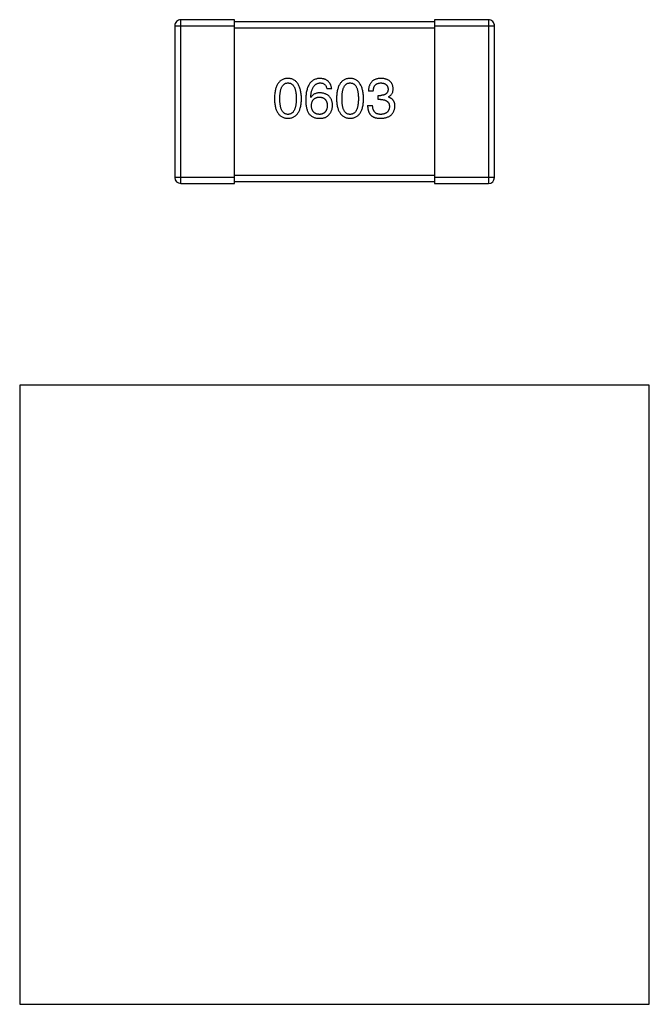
# Model space of a CAD drawing. Header units: millimetres. Extents: x 344 to 667, y 229 to 335.
# Tile 158 of 206: x 633.56 to 636.71, y 259.47 to 264.4. Entities that reach past the tile are written whole.
import ezdxf

# ---------------------------------------------------------------- set-up
doc = ezdxf.new("R2010")
doc.units = ezdxf.units.MM
doc.header["$LTSCALE"] = 0.5
doc.layers.get('0').update_dxf_attribs({"linetype": 'CONTINUOUS'})

msp = doc.modelspace()

# ---------------------------------------------------------------- linework, layer by layer
at = {"linetype": 'Continuous'}
for p, q in [((634.3339, 264.375), (634.6339, 264.3749)), ((634.3339, 264.375), (634.3339, 263.615)), ((634.6339, 264.4049), (634.3639, 264.405)), ((634.3639, 263.585), (634.3639, 264.405)), ((634.6339, 263.5849), (634.6339, 264.4049)), ((635.6339, 264.3949), (634.6339, 264.3949)), ((634.6339, 264.3649), (635.6339, 264.3649)), ((635.9039, 264.4048), (635.6339, 264.4049)), ((635.6339, 264.4049), (635.6339, 263.5849)), ((635.6339, 264.3749), (635.9339, 264.3748)), ((635.9039, 264.4048), (635.9039, 263.5848)), ((635.9339, 263.6148), (635.9339, 264.3748)), ((635.1195, 264.0587), (635.0954, 264.0587)), ((635.3276, 264.0467), (635.3036, 264.0467)), ((635.3516, 264.0259), (635.3648, 264.0259)), ((635.3516, 264.0051), (635.3516, 264.0259)), ((635.403, 264.0182), (635.403, 264.0171)), ((635.0156, 264.015), (635.0145, 264.0161)), ((635.2992, 263.9745), (635.3243, 263.9745)), ((635.3637, 264.0051), (635.3516, 264.0051)), ((635.6339, 263.6249), (634.6339, 263.6249)), ((634.6339, 263.6149), (634.3339, 263.615)), ((634.3639, 263.585), (634.6339, 263.5849)), ((634.6339, 263.5949), (635.6339, 263.5949)), ((635.9339, 263.6148), (635.6339, 263.6149)), ((635.6339, 263.5849), (635.9039, 263.5848)), ((633.5587, 262.5749), (633.5584, 259.4749)), ((636.7087, 262.5747), (633.5587, 262.5749)), ((636.7084, 259.4747), (636.7087, 262.5747)), ((633.5584, 259.4749), (636.7084, 259.4747))]:
    msp.add_line(p, q, dxfattribs=at)
for centre, start, end in [((634.3639, 264.375), 89.9951, 179.9951), ((635.9039, 264.3748), 359.9951, 89.9951), ((634.3639, 263.615), 179.9951, 269.9951), ((635.9039, 263.6148), 269.9951, 359.9951)]:
    msp.add_arc(centre, 0.03, start, end, dxfattribs=at)
for points, knots in [([(634.9006, 264.1112), (634.898, 264.1111), (634.8928, 264.1108), (634.8853, 264.1095), (634.8783, 264.1074), (634.8718, 264.1046), (634.8657, 264.1009), (634.8602, 264.0964), (634.8552, 264.0912), (634.8507, 264.0852), (634.8467, 264.0784), (634.8433, 264.0708), (634.8403, 264.0625), (634.8378, 264.0534), (634.8358, 264.0435), (634.8343, 264.0329), (634.8333, 264.0215), (634.833, 264.0136), (634.8329, 264.0095)], [0, 0, 0, 0, 0.057911, 0.113262, 0.165956, 0.217443, 0.268511, 0.319665, 0.372, 0.426129, 0.483365, 0.543779, 0.607756, 0.676562, 0.749704, 0.827713, 0.911177, 1, 1, 1, 1]), ([(634.8602, 264.0095), (634.8602, 264.0127), (634.8603, 264.0189), (634.8608, 264.0278), (634.8615, 264.0361), (634.8626, 264.0438), (634.8641, 264.0509), (634.8657, 264.0574), (634.8678, 264.0632), (634.8702, 264.0685), (634.8728, 264.0731), (634.8758, 264.0772), (634.8792, 264.0806), (634.8829, 264.0834), (634.8869, 264.0856), (634.8912, 264.0871), (634.8958, 264.088), (634.899, 264.0882), (634.9006, 264.0882)], [0, 0, 0, 0, 0.096452, 0.187278, 0.271765, 0.350519, 0.423437, 0.491321, 0.554011, 0.612224, 0.666281, 0.717003, 0.764884, 0.811423, 0.856783, 0.902993, 0.950236, 1, 1, 1, 1]), ([(634.9684, 264.0095), (634.9682, 264.0136), (634.9679, 264.0214), (634.9667, 264.0327), (634.9651, 264.0432), (634.9631, 264.053), (634.9606, 264.062), (634.9575, 264.0703), (634.954, 264.0779), (634.95, 264.0846), (634.9455, 264.0907), (634.9405, 264.0959), (634.9351, 264.1004), (634.9291, 264.1042), (634.9227, 264.1071), (634.9158, 264.1093), (634.9084, 264.1107), (634.9033, 264.111), (634.9006, 264.1112)], [0, 0, 0, 0, 0.088475, 0.171606, 0.249595, 0.322626, 0.391327, 0.455765, 0.516374, 0.573675, 0.628522, 0.681161, 0.732559, 0.783563, 0.83504, 0.887639, 0.942585, 1, 1, 1, 1]), ([(634.9006, 264.0882), (634.9023, 264.0882), (634.9056, 264.088), (634.9104, 264.0871), (634.9148, 264.0856), (634.9189, 264.0834), (634.9226, 264.0806), (634.9261, 264.0772), (634.9292, 264.0731), (634.932, 264.0685), (634.9344, 264.0632), (634.9365, 264.0574), (634.9382, 264.0509), (634.9397, 264.0438), (634.9408, 264.0361), (634.9416, 264.0278), (634.9421, 264.0189), (634.9421, 264.0127), (634.9422, 264.0095)], [0, 0, 0, 0, 0.050604, 0.098688, 0.145699, 0.191791, 0.238625, 0.286717, 0.337546, 0.391814, 0.449755, 0.512106, 0.579685, 0.652048, 0.730262, 0.814146, 0.904281, 1, 1, 1, 1]), ([(635.0615, 264.1112), (635.0587, 264.111), (635.0532, 264.1107), (635.0452, 264.1092), (635.0377, 264.1069), (635.0308, 264.1039), (635.0243, 264.1), (635.0185, 264.0953), (635.0131, 264.0898), (635.0084, 264.0835), (635.0041, 264.0765), (635.0004, 264.0686), (634.9972, 264.06), (634.9946, 264.0505), (634.9924, 264.0403), (634.9909, 264.0293), (634.9898, 264.0175), (634.9895, 264.0094), (634.9894, 264.0052)], [0, 0, 0, 0, 0.058957, 0.115262, 0.16907, 0.221312, 0.273147, 0.324961, 0.377649, 0.432026, 0.488925, 0.549039, 0.612912, 0.680653, 0.753056, 0.830314, 0.912483, 1, 1, 1, 1]), ([(635.0145, 264.0161), (635.0147, 264.0189), (635.0151, 264.0244), (635.0162, 264.0324), (635.0174, 264.0398), (635.019, 264.0467), (635.0209, 264.0531), (635.0231, 264.0589), (635.0255, 264.0643), (635.0283, 264.0691), (635.0315, 264.0733), (635.0348, 264.0771), (635.0385, 264.0803), (635.0426, 264.0829), (635.0469, 264.0852), (635.0515, 264.0867), (635.0564, 264.0878), (635.0598, 264.0881), (635.0615, 264.0882)], [0, 0, 0, 0, 0.089218, 0.173709, 0.252753, 0.326963, 0.397099, 0.462534, 0.524018, 0.582178, 0.637235, 0.689955, 0.741228, 0.791618, 0.841661, 0.892925, 0.945259, 1, 1, 1, 1]), ([(635.1195, 264.0587), (635.1192, 264.0607), (635.1187, 264.0646), (635.1174, 264.0702), (635.1159, 264.0755), (635.1139, 264.0804), (635.1115, 264.085), (635.1088, 264.0892), (635.1058, 264.093), (635.1023, 264.0965), (635.0985, 264.0996), (635.0943, 264.1023), (635.0897, 264.1048), (635.0848, 264.1068), (635.0795, 264.1084), (635.0738, 264.1097), (635.0678, 264.1106), (635.0637, 264.111), (635.0615, 264.1112)], [0, 0, 0, 0, 0.06947, 0.136096, 0.199592, 0.260665, 0.319672, 0.377156, 0.433415, 0.489984, 0.546535, 0.604276, 0.663499, 0.725182, 0.788953, 0.855683, 0.926216, 1, 1, 1, 1]), ([(635.0615, 264.0882), (635.0638, 264.0881), (635.0681, 264.088), (635.0743, 264.0866), (635.0797, 264.0842), (635.0844, 264.081), (635.0883, 264.0767), (635.0915, 264.0715), (635.0939, 264.0655), (635.0949, 264.061), (635.0954, 264.0587)], [0, 0, 0, 0, 0.136586, 0.261496, 0.378089, 0.490612, 0.605522, 0.725767, 0.8561, 1, 1, 1, 1]), ([(635.2115, 264.1111), (635.2089, 264.111), (635.2037, 264.1108), (635.1962, 264.1095), (635.1892, 264.1074), (635.1826, 264.1045), (635.1766, 264.1009), (635.1711, 264.0964), (635.1661, 264.0912), (635.1616, 264.0852), (635.1576, 264.0784), (635.1541, 264.0708), (635.1511, 264.0625), (635.1487, 264.0534), (635.1466, 264.0435), (635.1452, 264.0329), (635.1441, 264.0215), (635.1439, 264.0136), (635.1437, 264.0095)], [0, 0, 0, 0, 0.057911, 0.113262, 0.165956, 0.217443, 0.268511, 0.319665, 0.372, 0.426129, 0.483365, 0.543779, 0.607756, 0.676562, 0.749704, 0.827713, 0.911177, 1, 1, 1, 1]), ([(635.1711, 264.0095), (635.1711, 264.0127), (635.1712, 264.0188), (635.1717, 264.0278), (635.1724, 264.0361), (635.1735, 264.0438), (635.175, 264.0509), (635.1766, 264.0573), (635.1787, 264.0632), (635.1811, 264.0684), (635.1837, 264.0731), (635.1867, 264.0772), (635.1901, 264.0806), (635.1937, 264.0834), (635.1977, 264.0856), (635.202, 264.0871), (635.2067, 264.088), (635.2099, 264.0881), (635.2115, 264.0882)], [0, 0, 0, 0, 0.096452, 0.187278, 0.271765, 0.350519, 0.423437, 0.491321, 0.554011, 0.612224, 0.666281, 0.717003, 0.764884, 0.811423, 0.856783, 0.902993, 0.950236, 1, 1, 1, 1]), ([(635.2793, 264.0095), (635.2791, 264.0135), (635.2787, 264.0213), (635.2776, 264.0326), (635.276, 264.0432), (635.274, 264.053), (635.2714, 264.062), (635.2684, 264.0703), (635.2649, 264.0778), (635.2609, 264.0846), (635.2564, 264.0906), (635.2514, 264.0959), (635.2459, 264.1004), (635.24, 264.1041), (635.2335, 264.107), (635.2266, 264.1093), (635.2192, 264.1107), (635.2141, 264.111), (635.2115, 264.1111)], [0, 0, 0, 0, 0.088475, 0.171606, 0.249595, 0.322626, 0.391327, 0.455765, 0.516374, 0.573675, 0.628522, 0.681161, 0.732559, 0.783563, 0.83504, 0.887639, 0.942585, 1, 1, 1, 1]), ([(635.2115, 264.0882), (635.2132, 264.0881), (635.2165, 264.088), (635.2212, 264.0871), (635.2257, 264.0856), (635.2298, 264.0834), (635.2335, 264.0806), (635.237, 264.0772), (635.24, 264.0731), (635.2428, 264.0685), (635.2452, 264.0632), (635.2473, 264.0573), (635.2491, 264.0509), (635.2506, 264.0438), (635.2517, 264.0361), (635.2525, 264.0278), (635.2529, 264.0188), (635.253, 264.0127), (635.253, 264.0095)], [0, 0, 0, 0, 0.050604, 0.098688, 0.145699, 0.191791, 0.238625, 0.286717, 0.337546, 0.391814, 0.449755, 0.512106, 0.579685, 0.652048, 0.730262, 0.814146, 0.904281, 1, 1, 1, 1]), ([(635.3669, 264.1111), (635.3644, 264.1111), (635.3595, 264.1109), (635.3525, 264.11), (635.3458, 264.1087), (635.3397, 264.1068), (635.334, 264.1045), (635.3288, 264.1017), (635.3241, 264.0984), (635.3199, 264.0945), (635.3161, 264.0903), (635.3129, 264.0854), (635.3101, 264.0801), (635.3078, 264.0744), (635.306, 264.0681), (635.3047, 264.0614), (635.3038, 264.0542), (635.3036, 264.0492), (635.3036, 264.0467)], [0, 0, 0, 0, 0.073232, 0.142595, 0.207997, 0.270074, 0.329156, 0.386529, 0.441846, 0.496976, 0.551877, 0.607941, 0.665637, 0.725446, 0.788542, 0.855101, 0.925196, 1, 1, 1, 1]), ([(635.3276, 264.0467), (635.3277, 264.0483), (635.3278, 264.0516), (635.3284, 264.0563), (635.3292, 264.0607), (635.3303, 264.0648), (635.3317, 264.0685), (635.3334, 264.0719), (635.3354, 264.0751), (635.3376, 264.0778), (635.3402, 264.0803), (635.343, 264.0824), (635.3461, 264.0842), (635.3496, 264.0857), (635.3532, 264.0868), (635.3572, 264.0876), (635.3614, 264.0881), (635.3644, 264.0882), (635.3659, 264.0882)], [0, 0, 0, 0, 0.078134, 0.15164, 0.221358, 0.286689, 0.348614, 0.407697, 0.464247, 0.520153, 0.574432, 0.629291, 0.684538, 0.742032, 0.801329, 0.863637, 0.930123, 1, 1, 1, 1]), ([(635.3659, 264.0882), (635.3672, 264.0881), (635.3699, 264.088), (635.3738, 264.0875), (635.3774, 264.0868), (635.3808, 264.086), (635.3839, 264.0848), (635.3868, 264.0834), (635.3894, 264.0819), (635.3918, 264.08), (635.394, 264.078), (635.3958, 264.0757), (635.3975, 264.0733), (635.3989, 264.0706), (635.4, 264.0676), (635.4009, 264.0645), (635.4016, 264.0611), (635.4018, 264.0588), (635.4019, 264.0576)], [0, 0, 0, 0, 0.078051, 0.151197, 0.220412, 0.286742, 0.34933, 0.409464, 0.467368, 0.52298, 0.578639, 0.633998, 0.690142, 0.746855, 0.805868, 0.867776, 0.932345, 1, 1, 1, 1]), ([(635.4271, 264.0598), (635.4269, 264.0618), (635.4266, 264.0656), (635.4255, 264.0713), (635.424, 264.0765), (635.4222, 264.0814), (635.4199, 264.0859), (635.4171, 264.0901), (635.414, 264.0939), (635.4104, 264.0973), (635.4064, 264.1003), (635.402, 264.103), (635.3972, 264.1053), (635.3919, 264.1072), (635.3863, 264.1088), (635.3802, 264.1099), (635.3737, 264.1108), (635.3692, 264.111), (635.3669, 264.1111)], [0, 0, 0, 0, 0.067521, 0.132139, 0.193339, 0.252064, 0.309083, 0.364848, 0.420021, 0.475612, 0.532002, 0.589602, 0.649896, 0.712634, 0.778603, 0.848416, 0.922155, 1, 1, 1, 1]), ([(635.0615, 264.039), (635.0589, 264.039), (635.0538, 264.0388), (635.0465, 264.0377), (635.0398, 264.0358), (635.0336, 264.0332), (635.0282, 264.0298), (635.0233, 264.0256), (635.019, 264.0207), (635.0168, 264.0169), (635.0156, 264.015)], [0, 0, 0, 0, 0.144617, 0.279572, 0.40596, 0.526097, 0.64389, 0.760003, 0.877724, 1, 1, 1, 1]), ([(635.1238, 263.9767), (635.1237, 263.9791), (635.1235, 263.9837), (635.1225, 263.9903), (635.1211, 263.9965), (635.1193, 264.0023), (635.1169, 264.0077), (635.1141, 264.0126), (635.1109, 264.0172), (635.1072, 264.0213), (635.1031, 264.025), (635.0985, 264.0284), (635.0934, 264.0312), (635.0879, 264.0336), (635.082, 264.0356), (635.0756, 264.0372), (635.0687, 264.0384), (635.064, 264.0388), (635.0615, 264.039)], [0, 0, 0, 0, 0.071527, 0.139094, 0.20346, 0.264939, 0.323904, 0.381383, 0.437591, 0.493343, 0.549401, 0.606085, 0.664838, 0.725424, 0.788712, 0.855452, 0.925772, 1, 1, 1, 1]), ([(635.4019, 264.0576), (635.4018, 264.0563), (635.4017, 264.0539), (635.4012, 264.0504), (635.4004, 264.0472), (635.3993, 264.0441), (635.3979, 264.0413), (635.3962, 264.0388), (635.3943, 264.0364), (635.3921, 264.0343), (635.3896, 264.0324), (635.3869, 264.0308), (635.3839, 264.0294), (635.3806, 264.0282), (635.377, 264.0273), (635.3732, 264.0266), (635.369, 264.0261), (635.3662, 264.026), (635.3648, 264.0259)], [0, 0, 0, 0, 0.067741, 0.131599, 0.192143, 0.249977, 0.306453, 0.361639, 0.416449, 0.471489, 0.527582, 0.584873, 0.644974, 0.70814, 0.77492, 0.845909, 0.920585, 1, 1, 1, 1]), ([(635.403, 264.0182), (635.4049, 264.0192), (635.4086, 264.0211), (635.4136, 264.0248), (635.4178, 264.0291), (635.4212, 264.034), (635.4238, 264.0396), (635.4257, 264.0458), (635.4269, 264.0526), (635.427, 264.0573), (635.4271, 264.0598)], [0, 0, 0, 0, 0.125227, 0.244792, 0.361427, 0.478215, 0.59667, 0.722058, 0.856314, 1, 1, 1, 1]), ([(634.8329, 264.0095), (634.833, 264.0056), (634.8333, 263.998), (634.8343, 263.9869), (634.8358, 263.9766), (634.8378, 263.9671), (634.8403, 263.9583), (634.8433, 263.9502), (634.8467, 263.9429), (634.8508, 263.9363), (634.8552, 263.9305), (634.8602, 263.9254), (634.8657, 263.9211), (634.8718, 263.9176), (634.8783, 263.9148), (634.8853, 263.9128), (634.8928, 263.9115), (634.898, 263.9113), (634.9006, 263.9112)], [0, 0, 0, 0, 0.087693, 0.170223, 0.247496, 0.319826, 0.387768, 0.451403, 0.511459, 0.568358, 0.622671, 0.675251, 0.726739, 0.778422, 0.830759, 0.884394, 0.940865, 1, 1, 1, 1]), ([(634.9006, 263.9308), (634.899, 263.9309), (634.8958, 263.931), (634.8912, 263.9319), (634.8868, 263.9335), (634.8829, 263.9357), (634.8792, 263.9385), (634.8758, 263.9419), (634.8728, 263.9459), (634.8702, 263.9506), (634.8678, 263.9558), (634.8657, 263.9617), (634.8641, 263.9682), (634.8626, 263.9753), (634.8615, 263.983), (634.8608, 263.9913), (634.8603, 264.0002), (634.8602, 264.0064), (634.8602, 264.0095)], [0, 0, 0, 0, 0.049766, 0.097012, 0.143225, 0.188786, 0.235079, 0.282962, 0.333687, 0.387747, 0.445963, 0.508657, 0.576545, 0.649868, 0.72822, 0.812712, 0.903543, 1, 1, 1, 1]), ([(634.9006, 263.9112), (634.9033, 263.9113), (634.9085, 263.9115), (634.916, 263.9128), (634.923, 263.9148), (634.9295, 263.9176), (634.9355, 263.9211), (634.941, 263.9254), (634.946, 263.9305), (634.9506, 263.9363), (634.9545, 263.9429), (634.958, 263.9502), (634.961, 263.9583), (634.9635, 263.9671), (634.9655, 263.9766), (634.967, 263.9869), (634.968, 263.998), (634.9683, 264.0056), (634.9684, 264.0095)], [0, 0, 0, 0, 0.059134, 0.115603, 0.169236, 0.221572, 0.273254, 0.32474, 0.377319, 0.431815, 0.488555, 0.548609, 0.612242, 0.680182, 0.75251, 0.829782, 0.91231, 1, 1, 1, 1]), ([(634.9422, 264.0095), (634.9421, 264.0064), (634.9421, 264.0003), (634.9416, 263.9915), (634.9408, 263.9833), (634.9397, 263.9757), (634.9382, 263.9687), (634.9364, 263.9622), (634.9344, 263.9564), (634.9319, 263.9511), (634.9292, 263.9465), (634.926, 263.9424), (634.9227, 263.9389), (634.9189, 263.9361), (634.9148, 263.9338), (634.9103, 263.9322), (634.9056, 263.9312), (634.9023, 263.931), (634.9006, 263.9308)], [0, 0, 0, 0, 0.094834, 0.184067, 0.267029, 0.344713, 0.417334, 0.484367, 0.546941, 0.604717, 0.65953, 0.710539, 0.759381, 0.806382, 0.853027, 0.900623, 0.949121, 1, 1, 1, 1]), ([(634.9894, 264.0052), (634.9894, 264.0016), (634.9895, 263.9947), (634.9902, 263.9847), (634.9912, 263.9753), (634.9929, 263.9665), (634.9948, 263.9583), (634.9972, 263.9507), (635.0001, 263.9438), (635.0025, 263.9395), (635.0036, 263.9374)], [0, 0, 0, 0, 0.151498, 0.29521, 0.430242, 0.557137, 0.677306, 0.790845, 0.898111, 1, 1, 1, 1]), ([(635.0178, 263.9746), (635.0179, 263.9762), (635.0182, 263.9795), (635.0188, 263.9842), (635.0199, 263.9887), (635.0211, 263.9928), (635.0226, 263.9966), (635.0245, 264), (635.0266, 264.0032), (635.029, 264.006), (635.0317, 264.0085), (635.0346, 264.0107), (635.0378, 264.0127), (635.0414, 264.0142), (635.0452, 264.0154), (635.0493, 264.0163), (635.0537, 264.017), (635.0567, 264.0171), (635.0583, 264.0172)], [0, 0, 0, 0, 0.076072, 0.148369, 0.216753, 0.281358, 0.342792, 0.401604, 0.458929, 0.514444, 0.569818, 0.625343, 0.681554, 0.739608, 0.800134, 0.863477, 0.929547, 1, 1, 1, 1]), ([(635.0593, 263.9308), (635.0577, 263.9309), (635.0546, 263.931), (635.0502, 263.9317), (635.0459, 263.9326), (635.042, 263.9339), (635.0384, 263.9355), (635.035, 263.9375), (635.032, 263.9397), (635.0293, 263.9423), (635.0267, 263.9452), (635.0246, 263.9485), (635.0227, 263.952), (635.0211, 263.9559), (635.0199, 263.9601), (635.0189, 263.9646), (635.0181, 263.9695), (635.0179, 263.9728), (635.0178, 263.9746)], [0, 0, 0, 0, 0.070403, 0.137196, 0.200053, 0.260887, 0.31876, 0.37535, 0.430743, 0.485927, 0.541678, 0.598832, 0.657726, 0.719441, 0.783504, 0.851852, 0.923533, 1, 1, 1, 1]), ([(635.0583, 264.0172), (635.0598, 264.0171), (635.0627, 264.017), (635.0669, 264.0163), (635.0709, 264.0155), (635.0746, 264.0143), (635.078, 264.0127), (635.0812, 264.0109), (635.0841, 264.0087), (635.0867, 264.0063), (635.089, 264.0035), (635.0911, 264.0004), (635.0929, 263.997), (635.0944, 263.9934), (635.0956, 263.9894), (635.0966, 263.9851), (635.0973, 263.9805), (635.0975, 263.9773), (635.0976, 263.9756)], [0, 0, 0, 0, 0.069884, 0.136529, 0.199638, 0.259844, 0.317774, 0.374356, 0.430026, 0.485148, 0.5409, 0.597889, 0.657472, 0.718614, 0.783613, 0.85129, 0.923712, 1, 1, 1, 1]), ([(635.0976, 263.9756), (635.0975, 263.9739), (635.0973, 263.9705), (635.0966, 263.9657), (635.0956, 263.9611), (635.0945, 263.9569), (635.093, 263.953), (635.0913, 263.9494), (635.0893, 263.9461), (635.087, 263.9431), (635.0845, 263.9404), (635.0817, 263.9381), (635.0786, 263.9361), (635.0752, 263.9344), (635.0717, 263.933), (635.0678, 263.9319), (635.0637, 263.9312), (635.0608, 263.931), (635.0593, 263.9308)], [0, 0, 0, 0, 0.078863, 0.153308, 0.223539, 0.289857, 0.35341, 0.413572, 0.471721, 0.528235, 0.584279, 0.638781, 0.69466, 0.751251, 0.809198, 0.869697, 0.933318, 1, 1, 1, 1]), ([(635.1041, 263.9276), (635.1057, 263.9293), (635.1088, 263.9327), (635.1128, 263.9383), (635.1162, 263.9441), (635.119, 263.9502), (635.1212, 263.9565), (635.1227, 263.963), (635.1236, 263.9698), (635.1238, 263.9744), (635.1238, 263.9767)], [0, 0, 0, 0, 0.129393, 0.255335, 0.378531, 0.500878, 0.622934, 0.746191, 0.87096, 1, 1, 1, 1]), ([(635.1437, 264.0095), (635.1439, 264.0056), (635.1441, 263.998), (635.1452, 263.9869), (635.1466, 263.9766), (635.1487, 263.9671), (635.1511, 263.9583), (635.1541, 263.9502), (635.1576, 263.9429), (635.1616, 263.9363), (635.1661, 263.9305), (635.1711, 263.9254), (635.1766, 263.9211), (635.1826, 263.9176), (635.1892, 263.9148), (635.1962, 263.9128), (635.2037, 263.9115), (635.2088, 263.9113), (635.2115, 263.9111)], [0, 0, 0, 0, 0.087693, 0.170223, 0.247496, 0.319826, 0.387768, 0.451403, 0.511459, 0.568358, 0.622671, 0.675251, 0.726739, 0.778422, 0.830759, 0.884394, 0.940865, 1, 1, 1, 1]), ([(635.2115, 263.9308), (635.2099, 263.9309), (635.2067, 263.931), (635.202, 263.9319), (635.1977, 263.9334), (635.1937, 263.9357), (635.19, 263.9385), (635.1867, 263.9419), (635.1837, 263.9459), (635.181, 263.9506), (635.1787, 263.9558), (635.1766, 263.9617), (635.1749, 263.9682), (635.1735, 263.9753), (635.1724, 263.983), (635.1716, 263.9913), (635.1711, 264.0002), (635.1711, 264.0063), (635.1711, 264.0095)], [0, 0, 0, 0, 0.049766, 0.097012, 0.143225, 0.188786, 0.235079, 0.282962, 0.333687, 0.387747, 0.445963, 0.508657, 0.576545, 0.649868, 0.72822, 0.812712, 0.903543, 1, 1, 1, 1]), ([(635.2115, 263.9111), (635.2141, 263.9113), (635.2193, 263.9115), (635.2268, 263.9128), (635.2338, 263.9148), (635.2404, 263.9176), (635.2464, 263.9211), (635.2519, 263.9254), (635.2569, 263.9305), (635.2614, 263.9363), (635.2654, 263.9429), (635.2689, 263.9502), (635.2719, 263.9582), (635.2743, 263.967), (635.2764, 263.9766), (635.2778, 263.9869), (635.2789, 263.998), (635.2791, 264.0056), (635.2793, 264.0095)], [0, 0, 0, 0, 0.059134, 0.115603, 0.169236, 0.221572, 0.273254, 0.32474, 0.377319, 0.431815, 0.488555, 0.548609, 0.612242, 0.680182, 0.75251, 0.829782, 0.91231, 1, 1, 1, 1]), ([(635.253, 264.0095), (635.253, 264.0064), (635.2529, 264.0003), (635.2525, 263.9915), (635.2517, 263.9833), (635.2505, 263.9757), (635.2491, 263.9686), (635.2473, 263.9622), (635.2452, 263.9564), (635.2428, 263.9511), (635.24, 263.9465), (635.2369, 263.9424), (635.2335, 263.9389), (635.2297, 263.9361), (635.2256, 263.9338), (635.2212, 263.9322), (635.2165, 263.9311), (635.2132, 263.9309), (635.2115, 263.9308)], [0, 0, 0, 0, 0.094834, 0.184067, 0.267029, 0.344713, 0.417334, 0.484367, 0.546941, 0.604717, 0.65953, 0.710539, 0.759381, 0.806382, 0.853027, 0.900623, 0.949121, 1, 1, 1, 1]), ([(635.2992, 263.9745), (635.2992, 263.9727), (635.2994, 263.9693), (635.2998, 263.9642), (635.3005, 263.9593), (635.3014, 263.9546), (635.3025, 263.9502), (635.3037, 263.9461), (635.3053, 263.9422), (635.307, 263.9385), (635.309, 263.935), (635.3111, 263.9318), (635.3135, 263.9288), (635.3161, 263.9261), (635.3189, 263.9236), (635.322, 263.9214), (635.3252, 263.9194), (635.3275, 263.9183), (635.3287, 263.9177)], [0, 0, 0, 0, 0.078937, 0.154495, 0.226898, 0.296844, 0.363348, 0.427781, 0.48946, 0.549586, 0.607902, 0.664733, 0.720805, 0.776157, 0.831175, 0.886736, 0.943094, 1, 1, 1, 1]), ([(635.3658, 263.9308), (635.3642, 263.9308), (635.361, 263.9309), (635.3564, 263.9314), (635.3521, 263.9323), (635.3481, 263.9335), (635.3444, 263.935), (635.341, 263.9369), (635.338, 263.9391), (635.3352, 263.9417), (635.3327, 263.9446), (635.3306, 263.9479), (635.3287, 263.9515), (635.3272, 263.9555), (635.326, 263.9597), (635.3251, 263.9644), (635.3245, 263.9693), (635.3244, 263.9728), (635.3243, 263.9745)], [0, 0, 0, 0, 0.071272, 0.13882, 0.201858, 0.262757, 0.320043, 0.376709, 0.431462, 0.486034, 0.541209, 0.597703, 0.65589, 0.717768, 0.782056, 0.850407, 0.92277, 1, 1, 1, 1]), ([(635.3637, 264.0051), (635.3655, 264.0051), (635.369, 264.0051), (635.374, 264.0046), (635.3788, 264.004), (635.3832, 264.0029), (635.3872, 264.0017), (635.391, 264.0002), (635.3943, 263.9983), (635.3973, 263.9962), (635.3999, 263.9938), (635.4022, 263.9911), (635.4042, 263.9881), (635.4058, 263.9848), (635.407, 263.9813), (635.4079, 263.9775), (635.4084, 263.9733), (635.4084, 263.9705), (635.4085, 263.9691)], [0, 0, 0, 0, 0.082495, 0.159728, 0.232496, 0.300725, 0.365163, 0.425859, 0.483728, 0.538892, 0.592921, 0.646195, 0.699968, 0.754746, 0.811387, 0.870806, 0.933482, 1, 1, 1, 1]), ([(635.3647, 263.9111), (635.3675, 263.9113), (635.3728, 263.9115), (635.3806, 263.9124), (635.3878, 263.9139), (635.3945, 263.9157), (635.4007, 263.9179), (635.4065, 263.9207), (635.4117, 263.9238), (635.4164, 263.9274), (635.4206, 263.9315), (635.4243, 263.936), (635.4276, 263.941), (635.4302, 263.9464), (635.4324, 263.9523), (635.4341, 263.9586), (635.4353, 263.9653), (635.4356, 263.9699), (635.4358, 263.9723)], [0, 0, 0, 0, 0.078078, 0.151942, 0.221594, 0.28726, 0.350176, 0.409768, 0.467648, 0.523784, 0.578904, 0.634014, 0.689819, 0.746826, 0.805875, 0.867063, 0.931764, 1, 1, 1, 1]), ([(635.4085, 263.9691), (635.4084, 263.9676), (635.4081, 263.9647), (635.4074, 263.9606), (635.4064, 263.9567), (635.405, 263.9532), (635.4034, 263.9498), (635.4015, 263.9467), (635.3993, 263.944), (635.3968, 263.9414), (635.3939, 263.9391), (635.3908, 263.9371), (635.3873, 263.9354), (635.3836, 263.9339), (635.3796, 263.9328), (635.3753, 263.9318), (635.3707, 263.9311), (635.3675, 263.9309), (635.3658, 263.9308)], [0, 0, 0, 0, 0.068514, 0.133941, 0.195994, 0.255362, 0.312994, 0.369441, 0.424687, 0.480522, 0.537148, 0.594801, 0.654411, 0.716817, 0.781981, 0.850498, 0.923306, 1, 1, 1, 1]), ([(635.4358, 263.9723), (635.4358, 263.9738), (635.4357, 263.9766), (635.4353, 263.9806), (635.4347, 263.9845), (635.4338, 263.9882), (635.4327, 263.9917), (635.4312, 263.995), (635.4296, 263.9981), (635.4277, 264.0011), (635.4255, 264.0038), (635.423, 264.0063), (635.4203, 264.0086), (635.4173, 264.0107), (635.4141, 264.0126), (635.4107, 264.0144), (635.4069, 264.0159), (635.4043, 264.0167), (635.403, 264.0171)], [0, 0, 0, 0, 0.071215, 0.138707, 0.20396, 0.266995, 0.327734, 0.387609, 0.445602, 0.503345, 0.561136, 0.618597, 0.677672, 0.738255, 0.799989, 0.863961, 0.930555, 1, 1, 1, 1]), ([(635.0036, 263.9374), (635.0051, 263.9354), (635.008, 263.9314), (635.0132, 263.9263), (635.0189, 263.9218), (635.0252, 263.9181), (635.0319, 263.9152), (635.0391, 263.9131), (635.0469, 263.9116), (635.0522, 263.9113), (635.055, 263.9112)], [0, 0, 0, 0, 0.125033, 0.246266, 0.36603, 0.485265, 0.606781, 0.732144, 0.862551, 1, 1, 1, 1]), ([(635.055, 263.9112), (635.0578, 263.9111), (635.0632, 263.911), (635.071, 263.9117), (635.0781, 263.9128), (635.0847, 263.9146), (635.0905, 263.9169), (635.0957, 263.9198), (635.1004, 263.9233), (635.1029, 263.9261), (635.1041, 263.9276)], [0, 0, 0, 0, 0.156782, 0.301945, 0.436395, 0.561474, 0.678489, 0.78853, 0.894967, 1, 1, 1, 1]), ([(635.3287, 263.9177), (635.3298, 263.9172), (635.3322, 263.9161), (635.3359, 263.9148), (635.34, 263.9136), (635.3443, 263.9128), (635.349, 263.912), (635.354, 263.9115), (635.3593, 263.9112), (635.3629, 263.9112), (635.3647, 263.9111)], [0, 0, 0, 0, 0.101955, 0.208983, 0.322698, 0.44339, 0.570851, 0.70629, 0.84885, 1, 1, 1, 1])]:
    msp.add_open_spline(points, degree=3, knots=knots, dxfattribs=at)

doc.saveas('drawing.dxf')
